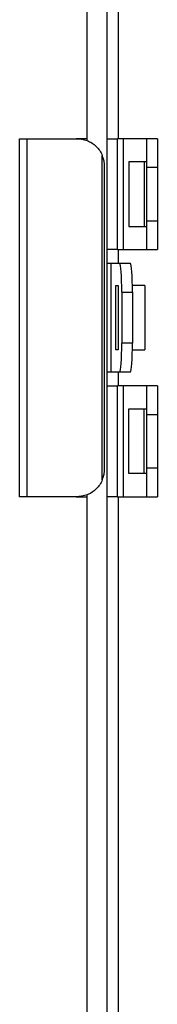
# Model space of a CAD drawing. Header units: inches. Extents: x 0.1 to 81.1, y -11 to 52.7.
# Tile 5 of 31: x 11.204 to 11.741, y 14.524 to 18.346. Entities that reach past the tile are written whole.
import ezdxf

# ---------------------------------------------------------------- set-up
doc = ezdxf.new("R2010")
doc.units = ezdxf.units.IN
doc.header["$LTSCALE"] = 4.869794
doc.header["$MEASUREMENT"] = 0
doc.layers.add('Visible Edges(ANSI)', color=7, linetype='Continuous', lineweight=25)
doc.layers.add('Visible Tangent Edges(ANSI)', color=7, linetype='Continuous', lineweight=25)

msp = doc.modelspace()

# ---------------------------------------------------------------- linework, layer by layer
at = {"layer": 'Visible Edges(ANSI)'}
for p, q in [((11.5438, 44.8983), (11.5438, 11.3653)), ((11.4661, 38.3865), (11.4661, 17.8772)), ((11.2039, 17.8843), (11.2336, 17.8843)), ((11.2039, 16.4946), (11.2039, 17.8843)), ((11.2336, 17.8843), (11.424, 17.8843)), ((11.4661, 17.8843), (11.424, 17.8843)), ((11.5438, 17.8843), (11.585, 17.8843)), ((11.609, 17.8843), (11.585, 17.8843)), ((11.6991, 17.8843), (11.609, 17.8843)), ((11.6991, 17.7731), (11.6991, 17.8843)), ((11.7408, 17.8843), (11.6991, 17.8843)), ((11.7408, 17.8843), (11.7408, 17.7731)), ((11.5351, 16.6058), (11.5351, 17.7731)), ((11.6296, 17.794), (11.6296, 17.5439)), ((11.6887, 17.794), (11.6296, 17.794)), ((11.6991, 17.794), (11.6887, 17.794)), ((11.6991, 17.5647), (11.6991, 17.7731)), ((11.7408, 17.7731), (11.7408, 17.5647)), ((11.6296, 17.5439), (11.6887, 17.5439)), ((11.6887, 17.5439), (11.6991, 17.5439)), ((11.6991, 17.4535), (11.6991, 17.5647)), ((11.7408, 17.5647), (11.7408, 17.4535)), ((11.585, 17.4535), (11.5438, 17.4535)), ((11.585, 17.4535), (11.609, 17.4535)), ((11.609, 17.4535), (11.6991, 17.4535)), ((11.6991, 17.4535), (11.7408, 17.4535)), ((11.5594, 17.3993), (11.5438, 17.3993)), ((11.5942, 17.3993), (11.5594, 17.3993)), ((11.6358, 17.3993), (11.5942, 17.3993)), ((11.5787, 17.0644), (11.5787, 17.3146)), ((11.5787, 17.3146), (11.5876, 17.3146)), ((11.5874, 17.3146), (11.5874, 17.0644)), ((11.6916, 17.3146), (11.6433, 17.3146)), ((11.6916, 17.3146), (11.6916, 17.0644)), ((11.6019, 17.2882), (11.6019, 17.0908)), ((11.6435, 17.2882), (11.6435, 17.0908)), ((11.5876, 17.0644), (11.5787, 17.0644)), ((11.6433, 17.0644), (11.6916, 17.0644)), ((11.5438, 16.9796), (11.5594, 16.9796)), ((11.5594, 16.9796), (11.5942, 16.9796)), ((11.5942, 16.9796), (11.6358, 16.9796)), ((11.5438, 16.9254), (11.585, 16.9254)), ((11.609, 16.9254), (11.585, 16.9254)), ((11.6991, 16.9254), (11.609, 16.9254)), ((11.6991, 16.8143), (11.6991, 16.9254)), ((11.7408, 16.9254), (11.6991, 16.9254)), ((11.7408, 16.9254), (11.7408, 16.8143)), ((11.6296, 16.585), (11.6296, 16.8351)), ((11.6296, 16.8351), (11.6887, 16.8351)), ((11.6887, 16.8351), (11.6991, 16.8351)), ((11.6991, 16.6058), (11.6991, 16.8143)), ((11.7408, 16.8143), (11.7408, 16.6058)), ((11.6991, 16.4946), (11.6991, 16.6058)), ((11.7408, 16.6058), (11.7408, 16.4946)), ((11.6887, 16.585), (11.6296, 16.585)), ((11.6991, 16.585), (11.6887, 16.585)), ((11.2336, 16.4946), (11.2039, 16.4946)), ((11.424, 16.4946), (11.2336, 16.4946)), ((11.424, 16.4946), (11.4661, 16.4946)), ((11.4661, 16.5018), (11.4661, 11.3653)), ((11.585, 16.4946), (11.5438, 16.4946)), ((11.585, 16.4946), (11.609, 16.4946)), ((11.609, 16.4946), (11.6991, 16.4946)), ((11.6991, 16.4946), (11.7408, 16.4946))]:
    msp.add_line(p, q, dxfattribs=at)
at = {"layer": 'Visible Edges(ANSI)', "flags": 128}
for points in [[(11.424, 17.8843), (11.4293, 17.8842), (11.4347, 17.8839), (11.4401, 17.8833), (11.4455, 17.8826), (11.4509, 17.8815), (11.4562, 17.8803), (11.4615, 17.8787), (11.4667, 17.877), (11.4718, 17.8749), (11.4768, 17.8726), (11.4815, 17.8701), (11.4862, 17.8673), (11.4906, 17.8643), (11.4948, 17.8611), (11.4989, 17.8578), (11.5027, 17.8542), (11.5063, 17.8505), (11.5096, 17.8466), (11.5129, 17.8425), (11.5159, 17.8382), (11.5188, 17.8336), (11.5215, 17.8289), (11.5239, 17.8241), (11.5261, 17.8191)], [(11.5261, 16.5599), (11.5239, 16.5549), (11.5215, 16.55), (11.5188, 16.5453), (11.5159, 16.5408), (11.5129, 16.5365), (11.5096, 16.5323), (11.5063, 16.5284), (11.5027, 16.5247), (11.4989, 16.5212), (11.4948, 16.5178), (11.4906, 16.5147), (11.4862, 16.5117), (11.4815, 16.5089), (11.4768, 16.5063), (11.4718, 16.504), (11.4667, 16.502), (11.4615, 16.5002), (11.4562, 16.4987), (11.4509, 16.4974), (11.4455, 16.4964), (11.4401, 16.4956), (11.4347, 16.4951), (11.4293, 16.4947), (11.424, 16.4946)]]:
    msp.add_lwpolyline(points, dxfattribs=at)
at = {"layer": 'Visible Edges(ANSI)'}
for centre, major_axis, ratio, start_param, end_param in [((11.4344, 17.7731), (0, -0.1112), 0.906308, 1.570796, 1.996411), ((11.5942, 17.2882), (0, 0.1112), 0.069756, 4.712389, 6.283185), ((11.6358, 17.2882), (0, 0.1112), 0.069756, 4.712389, 6.283185), ((11.5942, 17.0908), (0, -0.1112), 0.069756, 0, 1.570796), ((11.6358, 17.0908), (0, -0.1112), 0.069756, 0, 1.570796), ((11.4344, 16.6058), (0, -0.1112), 0.906308, 1.145182, 1.570796)]:
    msp.add_ellipse(centre, major_axis=major_axis, ratio=ratio, start_param=start_param, end_param=end_param, dxfattribs=at)
at = {"layer": 'Visible Tangent Edges(ANSI)'}
for p, q in [((11.5876, 38.3793), (11.5876, 17.8843)), ((11.2336, 16.4946), (11.2336, 17.8843)), ((11.585, 17.4535), (11.585, 17.8843)), ((11.609, 17.4535), (11.609, 17.8843)), ((11.5261, 16.5599), (11.5261, 17.8191)), ((11.6887, 17.794), (11.6887, 17.5439)), ((11.6991, 17.7731), (11.7408, 17.7731)), ((11.7408, 17.5647), (11.6991, 17.5647)), ((11.5876, 17.4535), (11.5876, 17.3993)), ((11.5594, 17.3993), (11.5594, 16.9796)), ((11.5876, 17.3146), (11.5876, 17.0644)), ((11.6019, 17.2882), (11.6435, 17.2882)), ((11.6435, 17.0908), (11.6019, 17.0908)), ((11.5876, 16.9796), (11.5876, 16.9254)), ((11.585, 16.4946), (11.585, 16.9254)), ((11.609, 16.4946), (11.609, 16.9254)), ((11.6887, 16.585), (11.6887, 16.8351)), ((11.6991, 16.8143), (11.7408, 16.8143)), ((11.7408, 16.6058), (11.6991, 16.6058)), ((11.5876, 16.4946), (11.5876, 11.1888))]:
    msp.add_line(p, q, dxfattribs=at)

doc.saveas('drawing.dxf')
